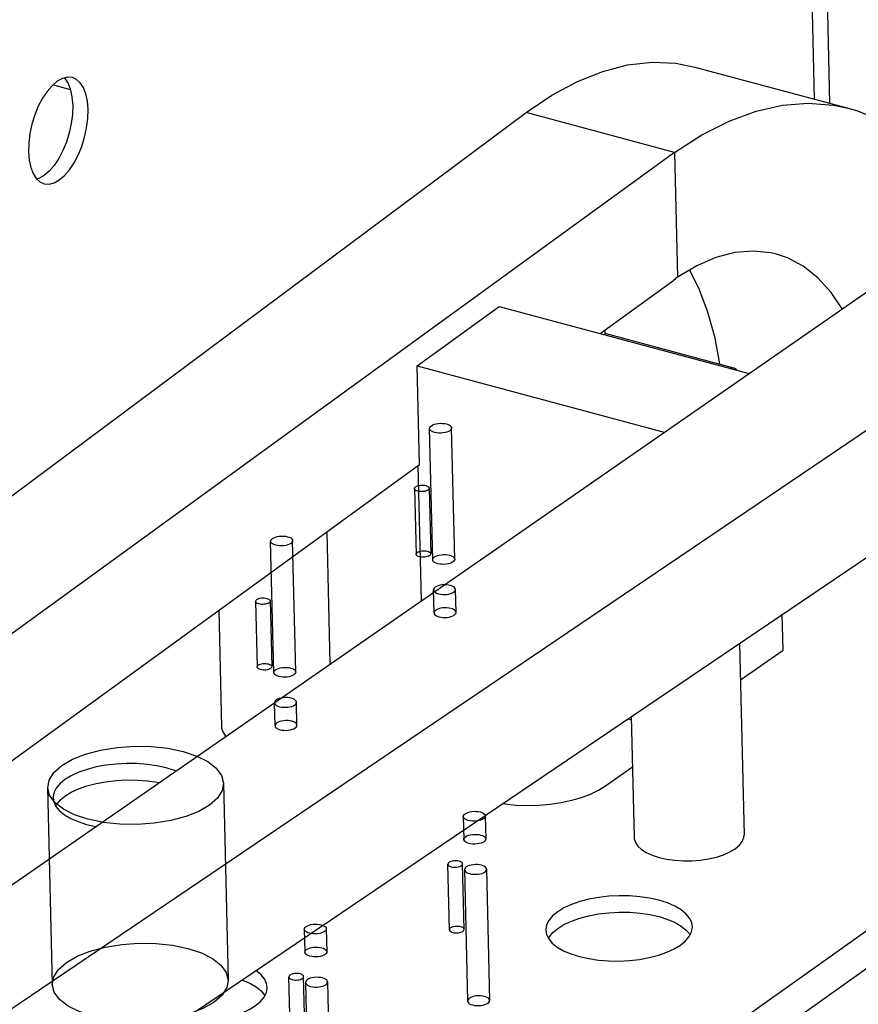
# Model space of a CAD drawing. Header units: millimetres. Extents: x 6 to 414, y 7 to 290.
# Tile 170 of 256: x 139.19 to 140.33, y 146.33 to 147.67. Entities that reach past the tile are written whole.
import ezdxf

# ---------------------------------------------------------------- set-up
doc = ezdxf.new("R2010")
doc.units = ezdxf.units.MM
doc.header["$LTSCALE"] = 23.1
doc.layers.get('0').update_dxf_attribs({"linetype": 'CONTINUOUS'})
doc.layers.add('02___PRT_ALL_AXES', color=7, linetype='CONTINUOUS')

msp = doc.modelspace()

# ---------------------------------------------------------------- linework, layer by layer
at = {"color": 7, "linetype": 'Continuous'}
for p, q in [((140.2325, 149.0963), (140.2688, 147.5642)), ((140.2535, 149.0907), (140.2898, 147.5586)), ((140.1062, 147.6078), (140.3168, 147.5513)), ((139.2364, 147.5883), (139.2294, 147.5823)), ((139.2572, 147.5935), (139.2504, 147.594)), ((139.2544, 147.5769), (139.2305, 147.5833)), ((138.0661, 146.1979), (139.8761, 147.5456)), ((140.0785, 147.4913), (139.8761, 147.5456)), ((140.0785, 147.4913), (138.2342, 146.1528)), ((140.0785, 147.4913), (140.0825, 147.3211)), ((138.5584, 146.0658), (140.4649, 147.3876)), ((140.6673, 147.3333), (138.7265, 146.0207)), ((140.1089, 147.3368), (140.0825, 147.3211)), ((139.9769, 147.2445), (140.0772, 147.3173)), ((139.7275, 147.2002), (139.8394, 147.2814)), ((139.8394, 147.2814), (140.18, 147.19)), ((139.9834, 147.2493), (139.9835, 147.2427)), ((139.9835, 147.2448), (140.1589, 147.1978)), ((139.7275, 147.2002), (140.0643, 147.1098)), ((139.7307, 147.0659), (139.7275, 147.2002)), ((138.7305, 145.8506), (140.6657, 147.1594)), ((138.6443, 146.2774), (139.7307, 147.0659)), ((139.7332, 146.8803), (139.7288, 147.0646)), ((139.6041, 146.974), (139.6084, 146.7938)), ((139.4566, 146.867), (139.4604, 146.7081)), ((140.2265, 146.8128), (140.2253, 146.8616)), ((139.6575, 145.9461), (140.9173, 146.8396)), ((140.167, 146.8222), (140.1732, 146.5606)), ((140.1682, 146.7724), (140.2265, 146.8128)), ((140.9432, 146.806), (139.6929, 145.9193)), ((140.0148, 146.7192), (140.0194, 146.718)), ((140.0193, 146.7223), (140.0232, 146.5571)), ((139.9843, 146.6275), (140.021, 146.6535)), ((139.2308, 146.6112), (139.2317, 146.6057)), ((139.2317, 146.6057), (139.2346, 146.5995)), ((139.2344, 146.6), (139.2353, 146.6018)), ((139.2346, 146.5995), (139.2395, 146.5936)), ((139.2353, 146.6018), (139.2402, 146.6079)), ((139.2765, 146.5751), (139.289, 146.5723)), ((139.9028, 146.4309), (139.9037, 146.4253)), ((139.9037, 146.4253), (139.9067, 146.4192)), ((139.9065, 146.4196), (139.9074, 146.4215)), ((139.9074, 146.4215), (139.9123, 146.4276)), ((140.0935, 146.4162), (140.0985, 146.4222)), ((140.0944, 146.431), (140.0993, 146.4252)), ((140.0993, 146.4252), (140.0996, 146.4245)), ((139.9067, 146.4192), (139.9116, 146.4133)), ((139.5144, 146.3482), (139.5193, 146.3423)), ((139.5193, 146.3423), (139.5197, 146.3416)), ((139.5135, 146.3334), (139.5186, 146.3394))]:
    msp.add_line(p, q, dxfattribs=at)
at = {"color": 6, "linetype": 'Continuous'}
for p, q in [((139.7485, 146.9359), (139.7443, 147.115)), ((139.7785, 146.9366), (139.7743, 147.1157)), ((139.7237, 147.033), (139.7258, 146.9435)), ((139.7437, 147.0335), (139.7458, 146.944)), ((139.5317, 146.7822), (139.5275, 146.9612)), ((139.5617, 146.7829), (139.5575, 146.9619)), ((139.5069, 146.8792), (139.509, 146.7897)), ((139.5269, 146.8797), (139.529, 146.7902)), ((139.2233, 146.6255), (139.2297, 146.3569)), ((139.4633, 146.6312), (139.4696, 146.3626)), ((139.7713, 146.4314), (139.7692, 146.5209)), ((139.7913, 146.4318), (139.7892, 146.5214)), ((139.7919, 146.5133), (139.7962, 146.3343)), ((139.8219, 146.514), (139.8262, 146.335)), ((139.5545, 146.2776), (139.5524, 146.3671)), ((139.5745, 146.2781), (139.5724, 146.3676)), ((139.5751, 146.3596), (139.5794, 146.1805)), ((139.6051, 146.3603), (139.6094, 146.1812))]:
    msp.add_line(p, q, dxfattribs=at)
at = {"color": 7, "linetype": 'Continuous'}
for points in [[(139.8761, 147.5456), (139.9112, 147.5693), (139.9459, 147.588), (139.9804, 147.6018), (140.0144, 147.6107), (140.0477, 147.6144), (140.08, 147.613), (140.1062, 147.6078)], [(139.2504, 147.594), (139.2435, 147.5923), (139.2364, 147.5883)], [(139.2459, 147.5929), (139.2467, 147.5922), (139.2511, 147.5854), (139.2544, 147.5769)], [(139.2785, 147.5499), (139.2775, 147.5613), (139.2754, 147.5712), (139.2722, 147.5797), (139.2679, 147.5863), (139.2627, 147.591), (139.2572, 147.5935)], [(139.2294, 147.5823), (139.2226, 147.5745), (139.2163, 147.5651), (139.2106, 147.5543), (139.2058, 147.5426), (139.2019, 147.53), (139.1991, 147.5172), (139.1975, 147.5046), (139.1972, 147.4922)], [(139.2544, 147.5769), (139.2565, 147.567), (139.2575, 147.5555)], [(139.2184, 147.4486), (139.2253, 147.4481), (139.2322, 147.4499), (139.2392, 147.4538), (139.2463, 147.4598), (139.253, 147.4676), (139.2593, 147.477), (139.265, 147.4878), (139.2698, 147.4995), (139.2737, 147.5121), (139.2765, 147.525), (139.2781, 147.5375), (139.2785, 147.5499)], [(139.2575, 147.5555), (139.2571, 147.5432), (139.2555, 147.5307), (139.2528, 147.518), (139.2489, 147.5055), (139.2442, 147.4939), (139.2386, 147.4832), (139.2323, 147.4737), (139.2256, 147.4657)], [(140.0785, 147.4913), (140.1158, 147.5152), (140.1528, 147.5339), (140.1895, 147.5474), (140.2256, 147.5557), (140.2608, 147.5585), (140.295, 147.5559), (140.3168, 147.5513)], [(140.3168, 147.5513), (140.3278, 147.548), (140.3592, 147.5348), (140.3888, 147.5164), (140.4166, 147.4928), (140.4423, 147.4643), (140.4657, 147.431), (140.4833, 147.3994)], [(139.1972, 147.4922), (139.1981, 147.4808), (139.2002, 147.4709)], [(139.2002, 147.4709), (139.2034, 147.4625), (139.2077, 147.4558)], [(139.2077, 147.4558), (139.2129, 147.4511), (139.2184, 147.4486)], [(139.2256, 147.4657), (139.2186, 147.4597), (139.2115, 147.4556), (139.2087, 147.4549)], [(140.2173, 147.3526), (140.2095, 147.3545), (140.1855, 147.3569), (140.1606, 147.3547), (140.1349, 147.348), (140.1089, 147.3368)], [(140.307, 147.2781), (140.292, 147.3003), (140.2738, 147.3203), (140.2539, 147.3361), (140.2324, 147.3475), (140.2173, 147.3526)], [(140.099, 147.3309), (140.1111, 147.3069), (140.123, 147.2754), (140.1327, 147.2405), (140.1399, 147.2029)], [(140.1539, 147.197), (140.1546, 147.1974), (140.1571, 147.198), (140.1589, 147.1978)], [(140.1589, 147.1978), (140.1595, 147.1975), (140.1616, 147.1962), (140.1629, 147.1946)], [(139.7719, 147.1119), (139.7701, 147.1109), (139.7679, 147.11), (139.7653, 147.1093), (139.7625, 147.1089), (139.7596, 147.1087), (139.7566, 147.1087), (139.7538, 147.109), (139.7512, 147.1096), (139.7489, 147.1103), (139.747, 147.1113), (139.7456, 147.1124), (139.7446, 147.1136), (139.7443, 147.1149), (139.7445, 147.1162), (139.7453, 147.1175), (139.7467, 147.1187)], [(139.7467, 147.1187), (139.7485, 147.1198), (139.7507, 147.1206), (139.7533, 147.1213), (139.7561, 147.1218), (139.759, 147.122), (139.762, 147.1219), (139.7648, 147.1216), (139.7674, 147.1211), (139.7697, 147.1203), (139.7716, 147.1194), (139.773, 147.1183), (139.774, 147.117), (139.7743, 147.1157), (139.7741, 147.1144), (139.7733, 147.1131), (139.7719, 147.1119)], [(139.7421, 147.031), (139.7409, 147.0303), (139.7394, 147.0297), (139.7377, 147.0292), (139.7358, 147.0289), (139.7339, 147.0288), (139.7319, 147.0288), (139.73, 147.029), (139.7283, 147.0294), (139.7268, 147.0299), (139.7255, 147.0305), (139.7245, 147.0313), (139.7239, 147.0321), (139.7237, 147.033), (139.7239, 147.0338), (139.7244, 147.0347), (139.7253, 147.0355)], [(139.7253, 147.0355), (139.7265, 147.0362), (139.728, 147.0368), (139.7297, 147.0372), (139.7316, 147.0376), (139.7335, 147.0377), (139.7355, 147.0377), (139.7374, 147.0375), (139.7391, 147.0371), (139.7406, 147.0366), (139.7419, 147.0359), (139.7429, 147.0352), (139.7435, 147.0344), (139.7437, 147.0335), (139.7435, 147.0326), (139.743, 147.0318), (139.7421, 147.031)], [(139.5551, 146.9582), (139.5533, 146.9571), (139.551, 146.9562), (139.5485, 146.9555), (139.5457, 146.9551), (139.5427, 146.9549), (139.5398, 146.9549), (139.537, 146.9552), (139.5344, 146.9558), (139.5321, 146.9566), (139.5302, 146.9575), (139.5287, 146.9586), (139.5278, 146.9599), (139.5275, 146.9612), (139.5277, 146.9625), (139.5285, 146.9637), (139.5299, 146.9649)], [(139.5299, 146.9649), (139.5317, 146.966), (139.5339, 146.9669), (139.5365, 146.9676), (139.5393, 146.968), (139.5422, 146.9682), (139.5452, 146.9682), (139.548, 146.9679), (139.5506, 146.9673), (139.5529, 146.9666), (139.5548, 146.9656), (139.5562, 146.9645), (139.5572, 146.9632), (139.5575, 146.962), (139.5573, 146.9606), (139.5565, 146.9594), (139.5551, 146.9582)], [(139.7442, 146.9415), (139.743, 146.9408), (139.7415, 146.9402), (139.7398, 146.9397), (139.7379, 146.9394), (139.736, 146.9393), (139.734, 146.9393), (139.7322, 146.9395), (139.7304, 146.9399), (139.7289, 146.9404), (139.7276, 146.941), (139.7267, 146.9418), (139.726, 146.9426), (139.7258, 146.9435), (139.726, 146.9443), (139.7265, 146.9452), (139.7274, 146.946)], [(139.7274, 146.946), (139.7286, 146.9467), (139.7301, 146.9473), (139.7318, 146.9477), (139.7337, 146.948), (139.7357, 146.9482), (139.7376, 146.9481), (139.7395, 146.9479), (139.7412, 146.9476), (139.7428, 146.9471), (139.744, 146.9464), (139.745, 146.9457), (139.7456, 146.9448), (139.7458, 146.944), (139.7457, 146.9431), (139.7451, 146.9423), (139.7442, 146.9415)], [(139.7761, 146.9329), (139.7743, 146.9318), (139.7721, 146.931), (139.7695, 146.9303), (139.7667, 146.9298), (139.7638, 146.9296), (139.7609, 146.9297), (139.7581, 146.93), (139.7554, 146.9305), (139.7531, 146.9313), (139.7512, 146.9322), (139.7498, 146.9334), (139.7489, 146.9346), (139.7485, 146.9359), (139.7488, 146.9372), (139.7496, 146.9385), (139.7509, 146.9397)], [(139.7509, 146.9397), (139.7528, 146.9407), (139.755, 146.9416), (139.7575, 146.9423), (139.7604, 146.9428), (139.7633, 146.943), (139.7662, 146.9429), (139.769, 146.9426), (139.7717, 146.942), (139.774, 146.9413), (139.7759, 146.9403), (139.7773, 146.9392), (139.7782, 146.938), (139.7785, 146.9367), (139.7783, 146.9354), (139.7775, 146.9341), (139.7761, 146.9329)], [(139.5253, 146.8772), (139.5241, 146.8765), (139.5226, 146.8759), (139.5209, 146.8755), (139.519, 146.8752), (139.5171, 146.875), (139.5151, 146.8751), (139.5132, 146.8753), (139.5115, 146.8756), (139.5099, 146.8761), (139.5087, 146.8768), (139.5077, 146.8775), (139.5071, 146.8783), (139.5069, 146.8792), (139.5071, 146.8801), (139.5076, 146.8809), (139.5085, 146.8817)], [(139.5085, 146.8817), (139.5097, 146.8824), (139.5112, 146.883), (139.5129, 146.8835), (139.5148, 146.8838), (139.5167, 146.8839), (139.5187, 146.8839), (139.5205, 146.8837), (139.5223, 146.8833), (139.5238, 146.8828), (139.5251, 146.8822), (139.5261, 146.8814), (139.5267, 146.8806), (139.5269, 146.8797), (139.5267, 146.8789), (139.5262, 146.878), (139.5253, 146.8772)], [(139.5274, 146.7877), (139.5262, 146.787), (139.5247, 146.7864), (139.523, 146.7859), (139.5211, 146.7856), (139.5192, 146.7855), (139.5172, 146.7855), (139.5154, 146.7857), (139.5136, 146.7861), (139.5121, 146.7866), (139.5108, 146.7873), (139.5098, 146.788), (139.5092, 146.7888), (139.509, 146.7897), (139.5092, 146.7906), (139.5097, 146.7914), (139.5106, 146.7922)], [(139.5106, 146.7922), (139.5118, 146.7929), (139.5133, 146.7935), (139.515, 146.794), (139.5169, 146.7943), (139.5188, 146.7944), (139.5208, 146.7944), (139.5227, 146.7942), (139.5244, 146.7938), (139.526, 146.7933), (139.5272, 146.7926), (139.5282, 146.7919), (139.5288, 146.7911), (139.529, 146.7902), (139.5289, 146.7893), (139.5283, 146.7885), (139.5274, 146.7877)], [(139.5593, 146.7791), (139.5575, 146.7781), (139.5553, 146.7772), (139.5527, 146.7765), (139.5499, 146.776), (139.547, 146.7758), (139.5441, 146.7759), (139.5413, 146.7762), (139.5386, 146.7767), (139.5363, 146.7775), (139.5344, 146.7785), (139.533, 146.7796), (139.5321, 146.7808), (139.5317, 146.7821), (139.532, 146.7834), (139.5328, 146.7847), (139.5341, 146.7859)], [(139.5341, 146.7859), (139.536, 146.7869), (139.5382, 146.7878), (139.5407, 146.7885), (139.5436, 146.789), (139.5465, 146.7892), (139.5494, 146.7891), (139.5522, 146.7888), (139.5549, 146.7883), (139.5572, 146.7875), (139.5591, 146.7866), (139.5605, 146.7854), (139.5614, 146.7842), (139.5617, 146.7829), (139.5615, 146.7816), (139.5607, 146.7803), (139.5593, 146.7791)], [(139.4604, 146.7081), (139.4605, 146.7065), (139.4621, 146.7014), (139.4654, 146.6965), (139.4666, 146.6955)], [(139.2425, 146.6554), (139.2571, 146.6638), (139.2749, 146.6709), (139.2953, 146.6764), (139.318, 146.6801), (139.3413, 146.6817), (139.3646, 146.6813), (139.3871, 146.6789), (139.4084, 146.6745), (139.4267, 146.6683), (139.4419, 146.6607), (139.4533, 146.6518), (139.4606, 146.6418), (139.4633, 146.6315), (139.4614, 146.6211), (139.455, 146.6109), (139.4441, 146.6013)], [(139.4441, 146.6013), (139.4296, 146.5928), (139.4117, 146.5857), (139.3913, 146.5803), (139.3686, 146.5766), (139.3453, 146.5749), (139.322, 146.5753), (139.2995, 146.5778), (139.2783, 146.5822), (139.2599, 146.5883), (139.2448, 146.596), (139.2333, 146.6049), (139.226, 146.6148), (139.2234, 146.6251), (139.2252, 146.6356), (139.2316, 146.6457), (139.2425, 146.6554)], [(139.3849, 146.652), (139.3722, 146.6549), (139.359, 146.6568), (139.345, 146.6579), (139.3308, 146.6581), (139.3167, 146.6574), (139.3029, 146.6558), (139.2896, 146.6534), (139.2771, 146.6501), (139.2657, 146.6461), (139.2555, 146.6415), (139.2469, 146.6363), (139.24, 146.6306), (139.235, 146.6246), (139.2319, 146.6183), (139.2308, 146.612), (139.2308, 146.6112)], [(139.3978, 146.6478), (139.3965, 146.6484), (139.3849, 146.652)], [(139.2402, 146.6079), (139.247, 146.6136), (139.2555, 146.6188), (139.2656, 146.6235), (139.2769, 146.6276), (139.2894, 146.6308), (139.3027, 146.6333), (139.3167, 146.635), (139.3309, 146.6357), (139.3453, 146.6355), (139.3594, 146.6345), (139.3727, 146.6325), (139.375, 146.632)], [(139.8436, 146.6034), (139.8468, 146.6029), (139.862, 146.6015), (139.8776, 146.601), (139.8932, 146.6015), (139.9087, 146.6028), (139.9238, 146.605), (139.9382, 146.608), (139.9516, 146.6118), (139.9639, 146.6164), (139.9748, 146.6216), (139.9843, 146.6275)], [(139.2395, 146.5936), (139.2463, 146.5881), (139.2549, 146.5831), (139.2649, 146.5788), (139.2765, 146.5751)], [(140.0233, 146.5571), (140.0234, 146.5555), (140.025, 146.5504), (140.0283, 146.5455), (140.0333, 146.5409), (140.0399, 146.5367), (140.048, 146.5331), (140.0573, 146.5301), (140.0676, 146.5278), (140.0787, 146.5262), (140.0902, 146.5255), (140.1019, 146.5256), (140.1135, 146.5265), (140.1248, 146.5281), (140.1355, 146.5306), (140.1453, 146.5338), (140.1539, 146.5375), (140.1612, 146.5419)], [(140.1612, 146.5419), (140.1669, 146.5468), (140.1708, 146.5518), (140.1728, 146.557), (140.1732, 146.5607)], [(139.7708, 146.5234), (139.7699, 146.5226), (139.7694, 146.5217), (139.7692, 146.5209), (139.7694, 146.52), (139.77, 146.5192), (139.771, 146.5184), (139.7722, 146.5178), (139.7738, 146.5173), (139.7755, 146.5169), (139.7774, 146.5167), (139.7794, 146.5167), (139.7813, 146.5168), (139.7832, 146.5171), (139.7849, 146.5176), (139.7864, 146.5181), (139.7876, 146.5189)], [(139.7876, 146.5189), (139.7885, 146.5197), (139.7891, 146.5205), (139.7892, 146.5214), (139.789, 146.5222), (139.7884, 146.5231), (139.7875, 146.5238), (139.7862, 146.5244), (139.7846, 146.525), (139.7829, 146.5253), (139.781, 146.5255), (139.7791, 146.5256), (139.7771, 146.5254), (139.7753, 146.5251), (139.7735, 146.5247), (139.7721, 146.5241), (139.7708, 146.5234)], [(139.7943, 146.5171), (139.793, 146.5159), (139.7922, 146.5146), (139.7919, 146.5133), (139.7923, 146.512), (139.7932, 146.5108), (139.7946, 146.5097), (139.7965, 146.5087), (139.7988, 146.5079), (139.8014, 146.5074), (139.8042, 146.5071), (139.8071, 146.507), (139.8101, 146.5072), (139.8129, 146.5077), (139.8155, 146.5083), (139.8177, 146.5092), (139.8195, 146.5103)], [(139.8195, 146.5103), (139.8209, 146.5115), (139.8217, 146.5127), (139.8219, 146.5141), (139.8216, 146.5154), (139.8207, 146.5166), (139.8193, 146.5177), (139.8174, 146.5187), (139.8151, 146.5194), (139.8125, 146.52), (139.8097, 146.5203), (139.8067, 146.5204), (139.8038, 146.5201), (139.801, 146.5197), (139.7984, 146.519), (139.7962, 146.5181), (139.7943, 146.5171)], [(140.057, 146.4717), (140.0443, 146.4745), (140.031, 146.4765), (140.0171, 146.4776), (140.0029, 146.4778), (139.9888, 146.4771), (139.9749, 146.4755), (139.9617, 146.473), (139.9492, 146.4698), (139.9377, 146.4658), (139.9276, 146.4612), (139.919, 146.4559), (139.9121, 146.4503), (139.9071, 146.4442), (139.9039, 146.438), (139.9028, 146.4317), (139.9028, 146.4309)], [(140.1028, 146.4356), (140.1019, 146.4411), (140.0989, 146.4473), (140.094, 146.4532), (140.0872, 146.4587), (140.0786, 146.4637), (140.0686, 146.468), (140.057, 146.4717)], [(139.9123, 146.4276), (139.9191, 146.4332), (139.9276, 146.4385), (139.9377, 146.4432), (139.949, 146.4472), (139.9615, 146.4505), (139.9748, 146.453), (139.9887, 146.4546), (140.003, 146.4554), (140.0174, 146.4552), (140.0315, 146.4541), (140.0448, 146.4522), (140.0575, 146.4493)], [(140.0575, 146.4493), (140.0691, 146.4456), (140.0791, 146.4414), (140.0876, 146.4364), (140.0944, 146.431)], [(139.7729, 146.4339), (139.772, 146.4331), (139.7715, 146.4322), (139.7713, 146.4313), (139.7716, 146.4305), (139.7722, 146.4297), (139.7731, 146.4289), (139.7744, 146.4283), (139.7759, 146.4278), (139.7777, 146.4274), (139.7795, 146.4272), (139.7815, 146.4271), (139.7834, 146.4273), (139.7853, 146.4276), (139.787, 146.428), (139.7885, 146.4286), (139.7897, 146.4293)], [(139.7897, 146.4293), (139.7906, 146.4301), (139.7912, 146.431), (139.7913, 146.4318), (139.7911, 146.4327), (139.7905, 146.4335), (139.7896, 146.4343), (139.7883, 146.4349), (139.7868, 146.4354), (139.785, 146.4358), (139.7832, 146.436), (139.7812, 146.436), (139.7792, 146.4359), (139.7774, 146.4356), (139.7757, 146.4352), (139.7742, 146.4346), (139.7729, 146.4339)], [(140.0985, 146.4222), (140.1017, 146.4285), (140.1028, 146.4348), (140.1028, 146.4356)], [(139.2489, 146.3868), (139.2634, 146.3953), (139.2813, 146.4024), (139.3017, 146.4078), (139.3244, 146.4115), (139.3476, 146.4131), (139.371, 146.4127), (139.3935, 146.4103), (139.4147, 146.4059), (139.4331, 146.3998), (139.4482, 146.3921), (139.4596, 146.3832), (139.467, 146.3733), (139.4696, 146.3629), (139.4677, 146.3525), (139.4614, 146.3424), (139.4505, 146.3327)], [(139.9116, 146.4133), (139.9184, 146.4078), (139.927, 146.4028), (139.937, 146.3985), (139.9486, 146.3948)], [(139.9486, 146.3948), (139.9613, 146.392), (139.9746, 146.39), (139.9885, 146.3889), (140.0027, 146.3887), (140.0168, 146.3894), (140.0307, 146.391), (140.0439, 146.3934), (140.0564, 146.3967), (140.0678, 146.4007), (140.078, 146.4053), (140.0866, 146.4105), (140.0935, 146.4162)], [(139.4505, 146.3327), (139.4359, 146.3243), (139.4181, 146.3172), (139.3976, 146.3117), (139.375, 146.308), (139.3517, 146.3064), (139.3284, 146.3068), (139.3058, 146.3092), (139.2846, 146.3136), (139.2663, 146.3198), (139.2511, 146.3274), (139.2397, 146.3363), (139.2324, 146.3463), (139.2297, 146.3566), (139.2316, 146.367), (139.238, 146.3772), (139.2489, 146.3868)], [(139.5228, 146.3528), (139.5219, 146.3583), (139.519, 146.3645), (139.5141, 146.3704), (139.5072, 146.3759), (139.5072, 146.3759)], [(139.554, 146.3696), (139.5531, 146.3688), (139.5526, 146.368), (139.5524, 146.3671), (139.5526, 146.3662), (139.5532, 146.3654), (139.5542, 146.3647), (139.5554, 146.364), (139.557, 146.3635), (139.5587, 146.3631), (139.5606, 146.3629), (139.5625, 146.3629), (139.5645, 146.363), (139.5664, 146.3633), (139.5681, 146.3638), (139.5696, 146.3644), (139.5708, 146.3651)], [(139.5708, 146.3651), (139.5717, 146.3659), (139.5722, 146.3667), (139.5724, 146.3676), (139.5722, 146.3685), (139.5716, 146.3693), (139.5706, 146.37), (139.5694, 146.3707), (139.5678, 146.3712), (139.5661, 146.3716), (139.5642, 146.3718), (139.5623, 146.3718), (139.5603, 146.3717), (139.5584, 146.3714), (139.5567, 146.3709), (139.5552, 146.3703), (139.554, 146.3696)], [(139.6027, 146.3565), (139.6041, 146.3577), (139.6049, 146.359), (139.6051, 146.3603), (139.6048, 146.3616), (139.6039, 146.3628), (139.6025, 146.3639), (139.6006, 146.3649), (139.5983, 146.3657), (139.5957, 146.3662), (139.5929, 146.3665), (139.5899, 146.3666), (139.587, 146.3664), (139.5842, 146.3659), (139.5816, 146.3652), (139.5794, 146.3644), (139.5775, 146.3633)], [(139.4882, 146.3631), (139.4891, 146.3628), (139.4991, 146.3585), (139.5076, 146.3536), (139.5144, 146.3482)], [(139.5775, 146.3633), (139.5762, 146.3621), (139.5754, 146.3608), (139.5751, 146.3595), (139.5755, 146.3582), (139.5764, 146.357), (139.5778, 146.3559), (139.5797, 146.3549), (139.582, 146.3541), (139.5846, 146.3536), (139.5874, 146.3533), (139.5903, 146.3532), (139.5933, 146.3534), (139.5961, 146.3539), (139.5986, 146.3546), (139.6009, 146.3555), (139.6027, 146.3565)], [(139.5186, 146.3394), (139.5217, 146.3457), (139.5228, 146.352), (139.5228, 146.3528)], [(139.8238, 146.3313), (139.8251, 146.3324), (139.8259, 146.3337), (139.8262, 146.335), (139.8258, 146.3363), (139.825, 146.3375), (139.8235, 146.3387), (139.8216, 146.3396), (139.8193, 146.3404), (139.8167, 146.341), (139.8139, 146.3413), (139.811, 146.3413), (139.808, 146.3411), (139.8052, 146.3407), (139.8027, 146.34), (139.8004, 146.3391), (139.7986, 146.338)], [(139.4044, 146.3064), (139.4086, 146.3061), (139.4228, 146.3059), (139.4369, 146.3066), (139.4507, 146.3082), (139.464, 146.3106), (139.4765, 146.3139), (139.4879, 146.3179), (139.4981, 146.3225), (139.5066, 146.3277), (139.5135, 146.3334)], [(139.7986, 146.338), (139.7972, 146.3368), (139.7964, 146.3356), (139.7962, 146.3343), (139.7965, 146.333), (139.7974, 146.3317), (139.7988, 146.3306), (139.8007, 146.3297), (139.8031, 146.3289), (139.8057, 146.3283), (139.8085, 146.328), (139.8114, 146.328), (139.8143, 146.3282), (139.8171, 146.3286), (139.8197, 146.3293), (139.8219, 146.3302), (139.8238, 146.3313)]]:
    msp.add_lwpolyline(points, dxfattribs=at)
msp.add_ellipse((140.0878, 146.8697), major_axis=(0.1266, 0.4837), ratio=0.485367, start_param=0.514215, end_param=0.534217, dxfattribs=at)
at = {"layer": '02___PRT_ALL_AXES', "color": 6, "linetype": 'Continuous'}
for p, q in [((139.7503, 146.8634), (139.7495, 146.8947)), ((139.7803, 146.8641), (139.7795, 146.8955)), ((139.5335, 146.7096), (139.5327, 146.741)), ((139.5634, 146.7104), (139.5627, 146.7417)), ((139.7902, 146.5858), (139.791, 146.5545)), ((139.8202, 146.5865), (139.821, 146.5552)), ((139.5734, 146.4321), (139.5742, 146.4007)), ((139.6034, 146.4328), (139.6042, 146.4014))]:
    msp.add_line(p, q, dxfattribs=at)
at = {"layer": '02___PRT_ALL_AXES', "color": 7, "linetype": 'Continuous'}
for points in [[(139.7726, 146.9009), (139.77, 146.9014), (139.7672, 146.9017), (139.7643, 146.9018), (139.7614, 146.9016), (139.7586, 146.9011), (139.756, 146.9004), (139.7538, 146.8996), (139.7519, 146.8985), (139.7506, 146.8973), (139.7498, 146.896), (139.7495, 146.8947), (139.7499, 146.8934), (139.7508, 146.8922), (139.7522, 146.8911), (139.7541, 146.8901), (139.7564, 146.8893)], [(139.7564, 146.8893), (139.759, 146.8888), (139.7618, 146.8885), (139.7647, 146.8884), (139.7677, 146.8886), (139.7705, 146.8891), (139.773, 146.8898), (139.7753, 146.8906), (139.7771, 146.8917), (139.7785, 146.8929), (139.7793, 146.8942), (139.7795, 146.8955), (139.7792, 146.8968), (139.7783, 146.898), (139.7769, 146.8991), (139.775, 146.9001), (139.7726, 146.9009)], [(139.7734, 146.8695), (139.7708, 146.8701), (139.768, 146.8704), (139.7651, 146.8704), (139.7621, 146.8702), (139.7593, 146.8698), (139.7568, 146.8691), (139.7545, 146.8682), (139.7527, 146.8672), (139.7513, 146.866), (139.7505, 146.8647), (139.7503, 146.8634), (139.7506, 146.8621), (139.7515, 146.8609), (139.7529, 146.8597), (139.7548, 146.8588), (139.7571, 146.858)], [(139.7571, 146.858), (139.7597, 146.8575), (139.7625, 146.8572), (139.7655, 146.8571), (139.7684, 146.8573), (139.7712, 146.8578), (139.7738, 146.8584), (139.776, 146.8593), (139.7779, 146.8604), (139.7792, 146.8616), (139.78, 146.8628), (139.7803, 146.8641), (139.7799, 146.8655), (139.779, 146.8667), (139.7776, 146.8678), (139.7757, 146.8688), (139.7734, 146.8695)], [(139.5558, 146.7471), (139.5532, 146.7476), (139.5504, 146.748), (139.5475, 146.748), (139.5445, 146.7478), (139.5418, 146.7473), (139.5392, 146.7467), (139.537, 146.7458), (139.5351, 146.7447), (139.5338, 146.7435), (139.533, 146.7423), (139.5327, 146.741), (139.5331, 146.7396), (139.5339, 146.7384), (139.5354, 146.7373), (139.5372, 146.7363), (139.5396, 146.7356)], [(139.5396, 146.7356), (139.5422, 146.735), (139.545, 146.7347), (139.5479, 146.7347), (139.5509, 146.7349), (139.5537, 146.7353), (139.5562, 146.736), (139.5585, 146.7369), (139.5603, 146.738), (139.5617, 146.7391), (139.5625, 146.7404), (139.5627, 146.7417), (139.5624, 146.743), (139.5615, 146.7442), (139.5601, 146.7454), (139.5582, 146.7463), (139.5558, 146.7471)], [(139.5566, 146.7158), (139.554, 146.7163), (139.5512, 146.7166), (139.5483, 146.7167), (139.5453, 146.7165), (139.5425, 146.716), (139.5399, 146.7153), (139.5377, 146.7145), (139.5359, 146.7134), (139.5345, 146.7122), (139.5337, 146.7109), (139.5335, 146.7096), (139.5338, 146.7083), (139.5347, 146.7071), (139.5361, 146.706), (139.538, 146.705), (139.5403, 146.7042)], [(139.5403, 146.7042), (139.5429, 146.7037), (139.5457, 146.7034), (139.5487, 146.7033), (139.5516, 146.7035), (139.5544, 146.704), (139.557, 146.7047), (139.5592, 146.7055), (139.5611, 146.7066), (139.5624, 146.7078), (139.5632, 146.7091), (139.5634, 146.7104), (139.5631, 146.7117), (139.5622, 146.7129), (139.5608, 146.714), (139.5589, 146.715), (139.5566, 146.7158)], [(139.7971, 146.5804), (139.7948, 146.5812), (139.7929, 146.5821), (139.7915, 146.5833), (139.7906, 146.5845), (139.7902, 146.5858), (139.7905, 146.5871), (139.7913, 146.5884), (139.7926, 146.5896), (139.7944, 146.5906), (139.7967, 146.5915), (139.7992, 146.5922), (139.8021, 146.5927), (139.805, 146.5929), (139.8079, 146.5928), (139.8107, 146.5925), (139.8134, 146.592)], [(139.8134, 146.592), (139.8156, 146.5912), (139.8175, 146.5902), (139.819, 146.5891), (139.8199, 146.5879), (139.8202, 146.5866), (139.82, 146.5853), (139.8192, 146.584), (139.8178, 146.5828), (139.816, 146.5818), (139.8138, 146.5809), (139.8112, 146.5802), (139.8084, 146.5797), (139.8055, 146.5795), (139.8026, 146.5796), (139.7997, 146.5799), (139.7971, 146.5804)], [(139.7978, 146.5491), (139.7955, 146.5499), (139.7936, 146.5508), (139.7922, 146.5519), (139.7913, 146.5532), (139.791, 146.5545), (139.7912, 146.5558), (139.792, 146.557), (139.7934, 146.5582), (139.7952, 146.5593), (139.7974, 146.5602), (139.8, 146.5609), (139.8028, 146.5613), (139.8057, 146.5615), (139.8086, 146.5615), (139.8114, 146.5612), (139.8141, 146.5606)], [(139.8141, 146.5606), (139.8164, 146.5599), (139.8183, 146.5589), (139.8197, 146.5578), (139.8206, 146.5565), (139.821, 146.5553), (139.8207, 146.554), (139.8199, 146.5527), (139.8186, 146.5515), (139.8168, 146.5504), (139.8145, 146.5495), (139.812, 146.5489), (139.8091, 146.5484), (139.8062, 146.5482), (139.8033, 146.5482), (139.8005, 146.5485), (139.7978, 146.5491)], [(139.5803, 146.4267), (139.578, 146.4274), (139.5761, 146.4284), (139.5747, 146.4295), (139.5738, 146.4307), (139.5734, 146.432), (139.5737, 146.4333), (139.5745, 146.4346), (139.5758, 146.4358), (139.5776, 146.4369), (139.5799, 146.4377), (139.5824, 146.4384), (139.5853, 146.4389), (139.5882, 146.4391), (139.5911, 146.439), (139.5939, 146.4387), (139.5965, 146.4382)], [(139.5965, 146.4382), (139.5988, 146.4374), (139.6007, 146.4365), (139.6022, 146.4354), (139.6031, 146.4341), (139.6034, 146.4328), (139.6032, 146.4315), (139.6024, 146.4302), (139.601, 146.429), (139.5992, 146.428), (139.597, 146.4271), (139.5944, 146.4264), (139.5916, 146.426), (139.5887, 146.4257), (139.5858, 146.4258), (139.5829, 146.4261), (139.5803, 146.4267)], [(139.581, 146.3953), (139.5787, 146.3961), (139.5768, 146.397), (139.5754, 146.3982), (139.5745, 146.3994), (139.5742, 146.4007), (139.5744, 146.402), (139.5752, 146.4033), (139.5766, 146.4045), (139.5784, 146.4055), (139.5806, 146.4064), (139.5832, 146.4071), (139.586, 146.4076), (139.5889, 146.4078), (139.5918, 146.4077), (139.5946, 146.4074), (139.5973, 146.4069)], [(139.5973, 146.4069), (139.5996, 146.4061), (139.6015, 146.4051), (139.6029, 146.404), (139.6038, 146.4028), (139.6042, 146.4015), (139.6039, 146.4002), (139.6031, 146.3989), (139.6018, 146.3977), (139.5999, 146.3967), (139.5977, 146.3958), (139.5952, 146.3951), (139.5923, 146.3946), (139.5894, 146.3944), (139.5865, 146.3945), (139.5837, 146.3948), (139.581, 146.3953)]]:
    msp.add_lwpolyline(points, dxfattribs=at)

doc.saveas('drawing.dxf')
